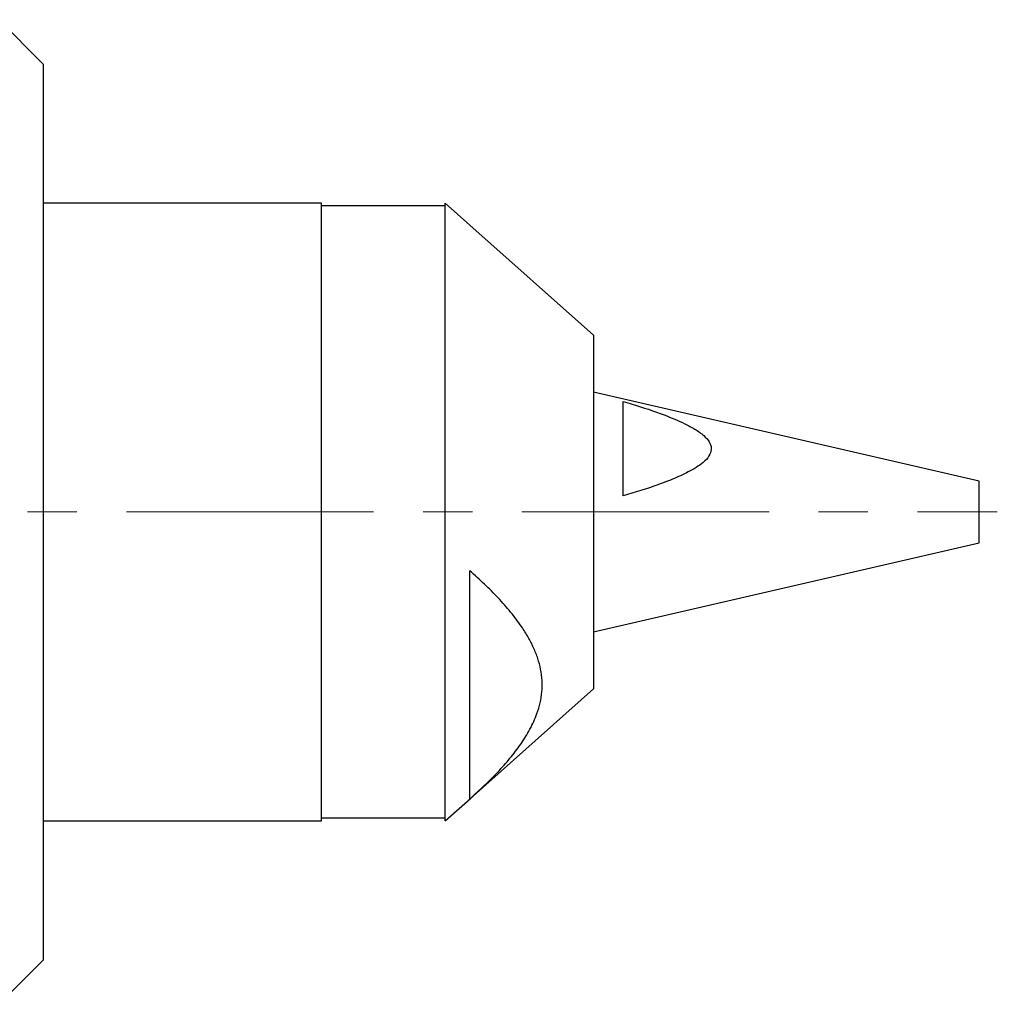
# Model space of a CAD drawing. Header units: inches. Extents: x 1.2 to 20.6, y 1.1 to 16.7.
# Tile 16 of 16: x 18.7 to 20.6, y 8.1 to 10.1. Entities that reach past the tile are written whole.
import ezdxf

# ---------------------------------------------------------------- set-up
doc = ezdxf.new("R2010")
doc.units = ezdxf.units.IN
doc.header["$MEASUREMENT"] = 0
doc.linetypes.add('CENTERX2', pattern=[0.8, 0.5, -0.1, 0.1, -0.1])
doc.layers.add('SLD-0', color=7, linetype='Continuous')

msp = doc.modelspace()

# ---------------------------------------------------------------- linework, layer by layer
at = {"color": 7, "linetype": 'Continuous', "lineweight": 25}
for p, q in [((18.6996, 10.0348), (18.6099, 10.1244)), ((18.6996, 10.0348), (18.6996, 8.2223)), ((19.2627, 9.7536), (18.6996, 9.7536)), ((19.2627, 8.5036), (19.2627, 9.7536)), ((19.5127, 9.7476), (19.2627, 9.7476)), ((19.5627, 9.709), (19.5127, 9.7536)), ((19.5127, 8.6431), (19.5127, 9.7536)), ((19.8127, 9.4861), (19.5627, 9.709)), ((19.8127, 9.4861), (19.8127, 8.8509)), ((20.5927, 9.191), (19.8127, 9.3711)), ((19.8727, 9.161), (19.8727, 9.3522)), ((20.5927, 9.0662), (20.5927, 9.191)), ((19.8127, 8.8861), (20.5927, 9.0662)), ((19.5627, 8.5482), (19.5627, 9.0099)), ((19.8127, 8.8509), (19.8127, 8.7711)), ((19.5638, 8.5492), (19.8127, 8.7711)), ((19.5127, 8.5036), (19.5127, 8.6431)), ((19.5127, 8.5036), (19.5638, 8.5492)), ((19.2627, 8.5096), (19.5127, 8.5096)), ((18.6996, 8.5036), (19.2627, 8.5036)), ((18.6099, 8.1327), (18.6996, 8.2223))]:
    msp.add_line(p, q, dxfattribs=at)
for points, knots in [([(19.8727, 9.3522), (19.8789, 9.3504), (19.907, 9.342), (19.9494, 9.328), (19.9914, 9.3106), (20.0182, 9.2965), (20.0353, 9.2845), (20.0473, 9.2716), (20.0521, 9.2582), (20.0489, 9.2442), (20.0351, 9.2275), (20.0095, 9.2115), (19.9769, 9.1963), (19.9317, 9.1791), (19.8964, 9.1683), (19.8727, 9.161)], [0, 0, 0, 0, 0.04347, 0.19814, 0.303275, 0.358274, 0.413056, 0.456647, 0.496144, 0.533542, 0.580037, 0.667997, 0.750188, 0.832502, 1, 1, 1, 1]), ([(19.5627, 8.5482), (19.5725, 8.5571), (19.5921, 8.5749), (19.6193, 8.6022), (19.6442, 8.6302), (19.6663, 8.6591), (19.6851, 8.6892), (19.6978, 8.7172), (19.7053, 8.7425), (19.7088, 8.7649), (19.7093, 8.7877), (19.7064, 8.8103), (19.7005, 8.8325), (19.6919, 8.8543), (19.6808, 8.8758), (19.6655, 8.8999), (19.6454, 8.9264), (19.6201, 8.955), (19.5925, 8.9829), (19.5726, 9.0009), (19.5627, 9.0099)], [0, 0, 0, 0, 0.0642896, 0.1286772, 0.1915934, 0.25473, 0.3188644, 0.3835431, 0.4274537, 0.471662, 0.5168801, 0.5624685, 0.6063823, 0.650574, 0.695489, 0.7405936, 0.8049114, 0.8695084, 0.9346947, 1, 1, 1, 1])]:
    msp.add_open_spline(points, degree=3, knots=knots, dxfattribs=at)
at = {"layer": 'SLD-0', "color": 7, "linetype": 'CENTERX2', "lineweight": 18}
msp.add_line((16.4679, 9.1286), (20.6295, 9.1286), dxfattribs=at)

doc.saveas('drawing.dxf')
